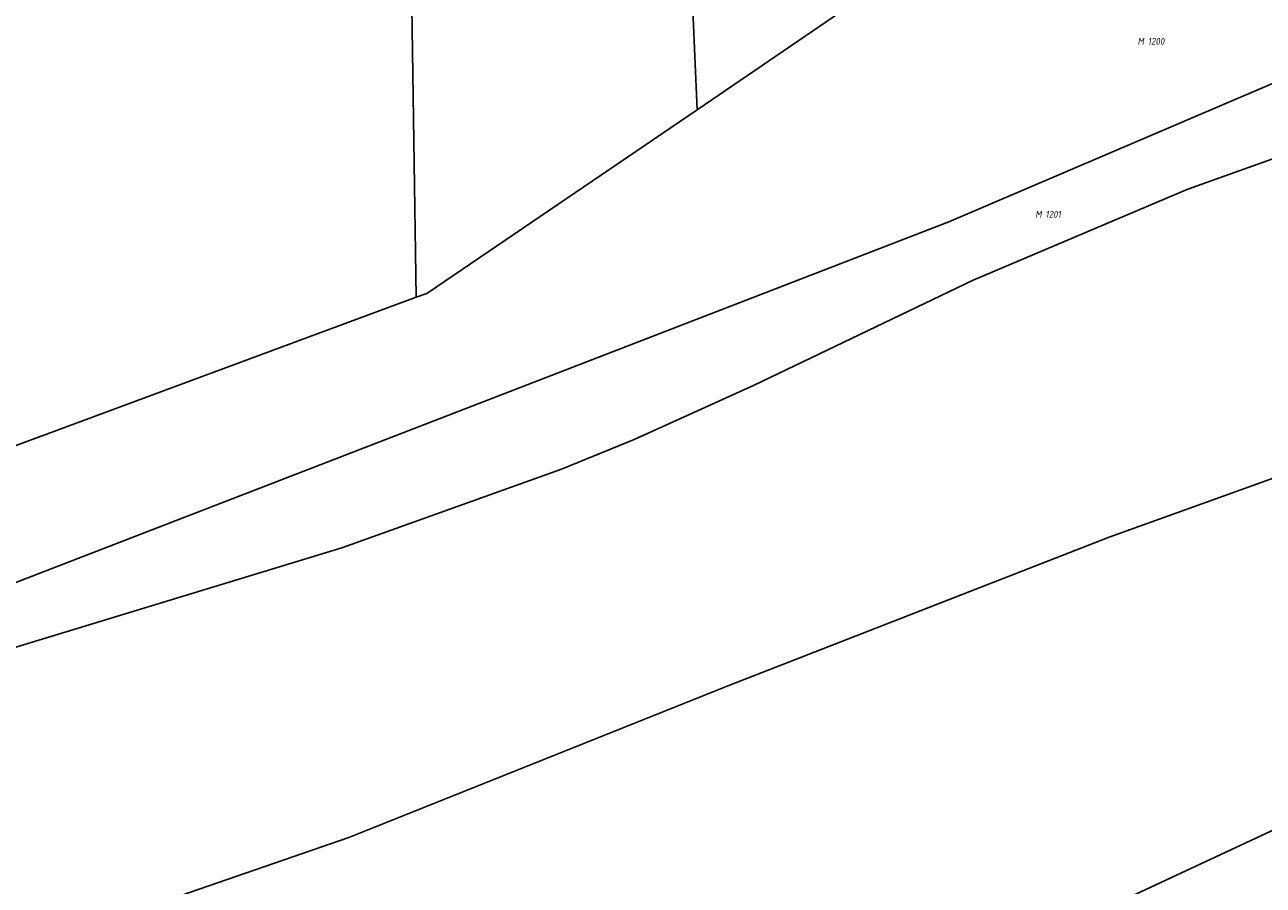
# Model space of a CAD drawing. Header units: metres. Extents: x 141872 to 145452, y 416170 to 417712.
# Tile 7 of 25: x 142515 to 142841, y 417004 to 417231. Entities that reach past the tile are written whole.
import ezdxf
from ezdxf.enums import TextEntityAlignment as Align
from ezdxf.lldxf.tags import DXFTag

# ---------------------------------------------------------------- set-up
doc = ezdxf.new("R2010")
doc.units = ezdxf.units.M
doc.layers.add('B-PV-KG-GRENS_PERCEEL-GV', color=30, linetype='KG-PERCEEL', lineweight=25)
doc.layers.add('B-PV-KG-GRENS_PERCEEL-S', color=30, linetype='Continuous', lineweight=25)
doc.styles.add('NLCS-ISO', font='NLCS-ISO.ttf', dxfattribs={"height": 1.8})
tags = doc.linetypes.add('KG-PERCEEL', pattern='A,5.5,-2,["P",Standard,S=1.8,R=0,X=-0.5,Y=-0.9],-2,5.5,-2,[5,NLCS.SHX,S=0.75,R=0,X=0,Y=0],-2', length=19).pattern_tags.tags
tags[6] = DXFTag(74, 10)

# ---------------------------------------------------------------- blocks, each defined once
blk = doc.blocks.new('SKG-PERCEELNUMMER-SO')
at = {"style": 'NLCS-ISO', "oblique": 10, "flags": 1}
for tag, p in [('GEMEENTECODE', (0, 2.55)), ('PERCEELGROOTTE', (0, -2.45))]:
    blk.add_attdef(tag, text='', height=1.8, dxfattribs=at).set_placement(p, align=Align.MIDDLE_CENTER)
at = {"style": 'NLCS-ISO', "oblique": 10}
blk.add_attdef('SECTIE', text='', height=1.8, dxfattribs=at).set_placement((-0.5, 0), align=Align.MIDDLE_RIGHT)
blk.add_attdef('PERCEELNUMMER', text='', height=1.8, dxfattribs=at).set_placement((0.5, 0), align=Align.MIDDLE_LEFT)

msp = doc.modelspace()

# ---------------------------------------------------------------- linework, layer by layer
at = {"layer": 'B-PV-KG-GRENS_PERCEEL-GV'}
for points in [[(142766.071, 417457.327), (142743.953, 417448.274), (142725.382, 417439.57), (142703.202, 417428.727), (142689.03, 417422.298), (142672.222, 417413.453), (142671.706, 417413.115), (142671.856, 417410.57), (142676.36, 417333.987), (142676.63, 417329.401), (142686.404, 417329.757), (142691.595, 417208.44), (142729.454, 417234.258), (142737.99, 417244.28), (142765.21, 417247.68), (142830.773, 417263.324), (142827.413, 417434.906), (142760.905, 417430.211)], [(142691.595, 417208.44), (142686.404, 417329.757), (142676.63, 417329.401), (142632.894, 417327.808), (142615.247, 417327.648), (142615.365, 417319.115), (142615.383, 417317.91), (142615.384, 417317.841), (142617.694, 417159.182), (142620.542, 417160.114)], [(142354.382, 417072.006), (142359.484, 417060.709), (142498.425, 417078.792), (142757.845, 417178.975), (142993.876, 417279.96), (142994.041, 417279.977), (143200.946, 417301.835), (143190.685, 417302.016), (143081.639, 417325.751), (142997.343, 417313.545), (142973.485, 417310.186), (142860.54, 417247.924), (142831.135, 417244.85), (142729.454, 417234.258), (142691.595, 417208.44), (142620.542, 417160.114), (142617.694, 417159.182), (142505.035, 417117.433), (142475.12, 417108.26)], [(142448.033, 417203.402), (142475.12, 417108.26), (142505.035, 417117.433), (142617.694, 417159.182), (142615.384, 417317.841), (142615.383, 417317.91), (142516.102, 417268.015), (142516.051, 417267.916), (142511.233, 417260.151), (142506.619, 417252.305), (142503.085, 417245.81), (142496.01, 417236.586), (142488.745, 417228.754), (142482.182, 417221.44), (142476.613, 417217.317), (142466.516, 417211.579), (142452.301, 417204.566), (142448.618, 417203.537)], [(142785.407, 416932.178), (142870.448, 416961.574), (143169.67, 417065.366), (143267.243, 417085.231), (143298.787, 417085.824), (143345.657, 417086.704), (143420.491, 417083.094), (143419.123, 417105.164), (143417.617, 417129.45), (143393.162, 417128.943), (143282.355, 417126.719), (143198.388, 417120.678), (143032.177, 417094.066), (142921.294, 417055.411), (142753.25, 416977.044), (142752.977, 416976.96), (142694.971, 416958.893), (142672.517, 416948.742), (142620.131, 416924.323), (142577.753, 416904.756), (142602.348, 416869.512), (142602.613, 416869.132), (142687.355, 416898.254)]]:
    msp.add_lwpolyline(points, close=True, dxfattribs=at)
for points in [[(142993.876, 417279.96), (142757.845, 417178.975), (142498.425, 417078.792), (142359.484, 417060.709), (142375.005, 417026.342), (142485.973, 417059.051), (142493.861, 417061.453), (142598.138, 417093.2), (142655.941, 417113.878), (142675.068, 417121.751), (142706.626, 417136.046), (142764.267, 417163.617), (142820.716, 417187.615), (142878.188, 417208.158)], [(143300, 417214), (143252.559, 417210.679), (143200, 417207), (143100, 417191), (143000, 417166), (142900, 417132), (142800, 417096), (142700, 417057), (142600, 417017), (142518.943, 416989.029), (142571.15, 416914.219), (142577.753, 416904.756), (142620.131, 416924.323), (142672.517, 416948.742), (142694.971, 416958.893), (142752.977, 416976.96), (142753.25, 416977.044), (142921.294, 417055.411), (143032.177, 417094.066), (143198.388, 417120.678), (143282.355, 417126.719), (143393.162, 417128.943)], [(142878.188, 417208.158), (142820.716, 417187.615), (142764.267, 417163.617), (142706.626, 417136.046), (142675.068, 417121.751), (142655.941, 417113.878), (142598.138, 417093.2), (142493.861, 417061.453), (142485.973, 417059.051), (142375.005, 417026.342), (142405.042, 416958.631)], [(142518.943, 416989.029), (142600, 417017), (142700, 417057), (142800, 417096), (142900, 417132)]]:
    msp.add_lwpolyline(points, dxfattribs=at)

# ---------------------------------------------------------------- block references
at = {"layer": 'B-PV-KG-GRENS_PERCEEL-S'}
for p, values in [((142809.677, 417226.509), {'PERCEELNUMMER': '1200', 'SECTIE': 'M'}), ((142782.758, 417180.969), {'PERCEELNUMMER': '1201', 'SECTIE': 'M'})]:
    msp.add_blockref('SKG-PERCEELNUMMER-SO', p, dxfattribs=at).add_auto_attribs(values)

doc.saveas('drawing.dxf')
